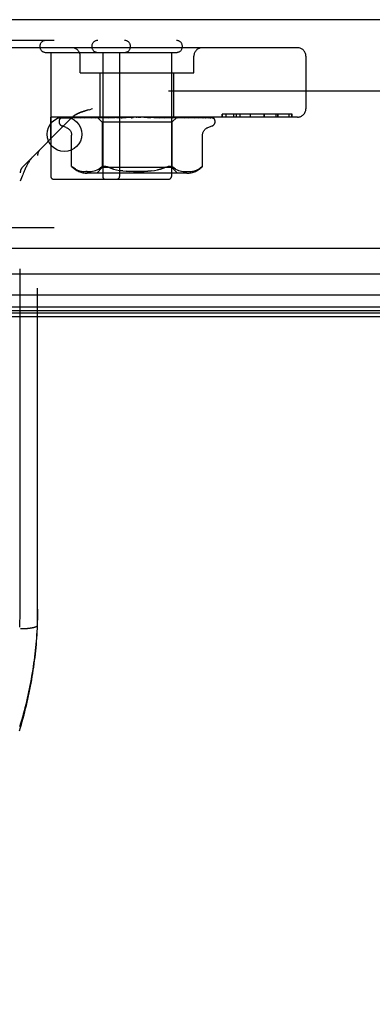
# Model space of a CAD drawing. Header units: inches. Extents: x 0 to 221, y 0 to 143.
# Tile 22 of 256: x 39.69 to 40.96, y 21.93 to 25.48. Entities that reach past the tile are written whole.
import ezdxf

# ---------------------------------------------------------------- set-up
doc = ezdxf.new("R2010")
doc.units = ezdxf.units.IN
doc.header["$LTSCALE"] = 12.142857
doc.header["$MEASUREMENT"] = 0
doc.linetypes.add('HIDDEN', pattern=[0.2, 0.1, -0.1])
doc.layers.get('0').update_dxf_attribs({"linetype": 'CONTINUOUS'})
doc.layers.add('DEFAULT_2', color=8, linetype='HIDDEN')
doc.layers.add('LEFTHAND_DOOR_ASSEMBLY', color=7, linetype='CONTINUOUS')

msp = doc.modelspace()

# ---------------------------------------------------------------- linework, layer by layer
at = {"color": 7, "linetype": 'Continuous'}
msp.add_line((38.9472, 24.4081), (95.4472, 24.4081), dxfattribs=at)
at = {"layer": 'DEFAULT_2', "color": 8, "linetype": 'HIDDEN'}
msp.add_line((65.7282, 25.2206), (38.7648, 25.2206), dxfattribs=at)
at = {"layer": 'LEFTHAND_DOOR_ASSEMBLY', "color": 3, "linetype": 'Continuous'}
for p, q in [((66.5305, 25.4781), (37.988, 25.4781)), ((66.5305, 24.6531), (37.988, 24.6531))]:
    msp.add_line(p, q, dxfattribs=at)
at = {"layer": 'LEFTHAND_DOOR_ASSEMBLY', "color": 8, "linetype": 'HIDDEN'}
for p, q in [((66.5305, 25.4031), (37.988, 25.4031)), ((40.6935, 25.3771), (39.5365, 25.3771)), ((39.786, 25.3601), (40.257, 25.3601)), ((39.804, 25.3601), (39.804, 24.9131)), ((39.91, 25.2871), (39.91, 25.3471)), ((39.991, 25.3601), (39.991, 24.9131)), ((40.052, 25.3601), (40.052, 24.9131)), ((40.239, 25.3601), (40.239, 24.9131)), ((40.32, 25.2871), (40.32, 25.3471)), ((40.7235, 25.3471), (40.7235, 25.1571)), ((39.91, 25.2871), (40.32, 25.2871)), ((39.982, 25.1271), (39.982, 25.2871)), ((40.248, 25.1271), (40.248, 25.2871)), ((39.8025, 25.1271), (39.8025, 25.0476)), ((40.6935, 25.1271), (39.8025, 25.1271)), ((39.9124, 25.1271), (39.9069, 25.1264)), ((39.9384, 25.1527), (39.946, 25.1548)), ((39.9421, 25.1537), (39.9501, 25.1559)), ((39.9544, 25.1571), (39.9501, 25.1559)), ((39.9707, 25.1271), (39.9897, 25.1081)), ((39.9759, 25.1271), (39.9793, 25.1263)), ((39.9929, 25.1271), (39.9819, 25.126)), ((39.9878, 25.1271), (39.9846, 25.1263)), ((39.9857, 25.1271), (39.9906, 25.1263)), ((40.003, 25.1271), (39.9982, 25.1263)), ((40.0002, 25.1271), (40.0064, 25.1263)), ((40.0405, 25.1271), (40.0112, 25.1244)), ((40.0222, 25.1271), (40.0161, 25.1263)), ((40.0188, 25.1271), (40.0261, 25.1263)), ((40.0448, 25.1271), (40.0376, 25.1263)), ((40.0409, 25.1271), (40.049, 25.1263)), ((40.0608, 25.1244), (40.0908, 25.1271)), ((40.07, 25.1271), (40.0619, 25.1263)), ((40.0656, 25.1271), (40.0743, 25.1263)), ((40.0967, 25.1271), (40.0881, 25.1263)), ((40.0922, 25.1271), (40.1011, 25.1263)), ((40.1241, 25.1271), (40.1152, 25.1263)), ((40.1195, 25.1271), (40.1283, 25.1263)), ((40.1512, 25.1271), (40.1424, 25.1263)), ((40.1467, 25.1271), (40.1551, 25.1263)), ((40.1943, 25.1244), (40.1645, 25.1271)), ((40.177, 25.1271), (40.1685, 25.1263)), ((40.1728, 25.1271), (40.1805, 25.1263)), ((40.2005, 25.1271), (40.1928, 25.1263)), ((40.1968, 25.1271), (40.2035, 25.1263)), ((40.2341, 25.1252), (40.2137, 25.1271)), ((40.2209, 25.1271), (40.2142, 25.1263)), ((40.2178, 25.1271), (40.2232, 25.1263)), ((40.2375, 25.1271), (40.232, 25.1263)), ((40.2351, 25.1271), (40.2391, 25.1263)), ((40.2497, 25.1271), (40.2456, 25.1263)), ((40.248, 25.1271), (40.2505, 25.1263)), ((40.257, 25.1271), (40.2545, 25.1263)), ((40.2592, 25.1271), (40.259, 25.1269)), ((40.2699, 25.126), (40.2593, 25.1271)), ((40.3056, 25.1264), (40.2997, 25.1271)), ((40.4219, 25.1371), (40.4219, 25.1271)), ((40.6736, 25.1371), (40.4219, 25.1371)), ((40.422, 25.1271), (40.422, 25.1371)), ((40.4364, 25.1271), (40.4364, 25.1371)), ((40.464, 25.1271), (40.464, 25.1371)), ((40.4721, 25.1371), (40.4721, 25.1271)), ((40.4725, 25.1371), (40.4725, 25.1271)), ((40.4862, 25.1271), (40.4862, 25.1371)), ((40.5238, 25.1271), (40.5238, 25.1371)), ((40.5238, 25.1271), (40.5238, 25.1371)), ((40.5736, 25.1271), (40.5736, 25.1371)), ((40.574, 25.1271), (40.574, 25.1371)), ((40.6166, 25.1271), (40.6166, 25.1371)), ((40.6226, 25.1271), (40.6226, 25.1371)), ((40.624, 25.1271), (40.624, 25.1371)), ((40.6627, 25.1271), (40.6627, 25.1371)), ((40.6728, 25.1271), (40.6728, 25.1371)), ((40.6736, 25.1271), (40.6736, 25.1371)), ((39.7028, 24.9478), (39.8812, 25.1263)), ((39.8337, 25.1106), (39.8337, 25.1114)), ((39.8379, 25.1222), (39.838, 25.1223)), ((39.8426, 25.1244), (39.9717, 25.1263)), ((39.8597, 25.0894), (39.8447, 25.0949)), ((39.8456, 25.1244), (39.973, 25.1263)), ((39.8493, 25.1244), (39.9755, 25.1263)), ((39.8584, 25.1244), (39.9795, 25.1263)), ((39.8652, 25.1244), (39.8657, 25.1244)), ((39.8657, 25.1244), (39.9844, 25.1263)), ((39.8805, 25.1244), (39.9909, 25.1263)), ((39.8968, 25.1252), (39.891, 25.1244)), ((39.891, 25.1244), (39.8912, 25.1244)), ((39.8912, 25.1244), (39.998, 25.1263)), ((39.9111, 25.1244), (40.0068, 25.1263)), ((39.9115, 25.1245), (39.9111, 25.1244)), ((39.9247, 25.1244), (40.0158, 25.1263)), ((39.9248, 25.1244), (39.9247, 25.1244)), ((39.9317, 25.1252), (39.9248, 25.1244)), ((39.9396, 25.126), (39.9317, 25.1252)), ((39.9491, 25.1244), (40.0266, 25.1263)), ((39.9651, 25.1244), (40.0373, 25.1263)), ((39.9653, 25.1244), (39.9651, 25.1244)), ((39.9819, 25.126), (39.9653, 25.1244)), ((39.9717, 25.1263), (39.9717, 25.1263)), ((39.973, 25.1263), (39.9729, 25.1263)), ((39.9755, 25.1263), (39.9756, 25.1263)), ((39.9795, 25.1263), (39.9793, 25.1263)), ((39.9844, 25.1263), (39.9846, 25.1263)), ((39.9897, 25.1081), (39.9897, 24.945)), ((40.2402, 25.1081), (39.9897, 25.1081)), ((39.9909, 25.1263), (39.9906, 25.1263)), ((39.993, 25.1244), (40.0496, 25.1263)), ((39.998, 25.1263), (39.9982, 25.1263)), ((40.0068, 25.1263), (40.0064, 25.1263)), ((40.0109, 25.1244), (40.0616, 25.1263)), ((40.0112, 25.1244), (40.0109, 25.1244)), ((40.0158, 25.1263), (40.0161, 25.1263)), ((40.0266, 25.1263), (40.0261, 25.1263)), ((40.0373, 25.1263), (40.0376, 25.1263)), ((40.0415, 25.1244), (40.0751, 25.1263)), ((40.0496, 25.1263), (40.049, 25.1263)), ((40.0607, 25.1244), (40.088, 25.1263)), ((40.0607, 25.1244), (40.0608, 25.1244)), ((40.0616, 25.1263), (40.0619, 25.1263)), ((40.0751, 25.1263), (40.0743, 25.1263)), ((40.088, 25.1263), (40.0881, 25.1263)), ((40.1414, 25.1263), (40.1629, 25.1244)), ((40.1414, 25.1263), (40.1424, 25.1263)), ((40.1554, 25.1263), (40.1551, 25.1263)), ((40.1554, 25.1263), (40.1945, 25.1244)), ((40.1678, 25.1263), (40.2131, 25.1244)), ((40.1678, 25.1263), (40.1685, 25.1263)), ((40.1808, 25.1263), (40.1805, 25.1263)), ((40.1808, 25.1263), (40.2425, 25.1244)), ((40.1922, 25.1263), (40.2596, 25.1244)), ((40.1922, 25.1263), (40.1928, 25.1263)), ((40.1945, 25.1244), (40.1943, 25.1244)), ((40.2038, 25.1263), (40.2035, 25.1263)), ((40.2038, 25.1263), (40.2858, 25.1244)), ((40.2137, 25.1263), (40.2142, 25.1263)), ((40.2137, 25.1263), (40.3007, 25.1244)), ((40.2235, 25.1263), (40.2232, 25.1263)), ((40.2235, 25.1263), (40.323, 25.1244)), ((40.2316, 25.1263), (40.3351, 25.1244)), ((40.2316, 25.1263), (40.232, 25.1263)), ((40.2422, 25.1244), (40.2341, 25.1252)), ((40.2392, 25.1263), (40.2391, 25.1263)), ((40.2393, 25.1263), (40.2392, 25.1263)), ((40.2393, 25.1263), (40.3526, 25.1244)), ((40.259, 25.1269), (40.2402, 25.1081)), ((40.2402, 25.1081), (40.2402, 24.945)), ((40.2425, 25.1244), (40.2422, 25.1244)), ((40.2453, 25.1263), (40.3616, 25.1244)), ((40.2453, 25.1263), (40.2456, 25.1263)), ((40.2506, 25.1263), (40.2505, 25.1263)), ((40.2506, 25.1263), (40.3736, 25.1244)), ((40.2543, 25.1263), (40.3791, 25.1244)), ((40.2543, 25.1263), (40.2545, 25.1263)), ((40.257, 25.1263), (40.257, 25.1263)), ((40.257, 25.1263), (40.3852, 25.1244)), ((40.259, 25.1269), (40.2583, 25.1263)), ((40.2583, 25.1263), (40.2583, 25.1263)), ((40.2583, 25.1263), (40.3871, 25.1244)), ((40.2783, 25.1252), (40.2699, 25.126)), ((40.2857, 25.1244), (40.2783, 25.1252)), ((40.2858, 25.1244), (40.2857, 25.1244)), ((40.3129, 25.1256), (40.3056, 25.1264)), ((40.323, 25.1244), (40.323, 25.1244)), ((40.3351, 25.1244), (40.3352, 25.1244)), ((40.3526, 25.1244), (40.3529, 25.1244)), ((40.3616, 25.1244), (40.3622, 25.1243)), ((40.3702, 25.0894), (40.3853, 25.0949)), ((40.3736, 25.1244), (40.3745, 25.1243)), ((40.3873, 25.124), (40.3874, 25.1239)), ((40.3962, 25.1106), (40.3962, 25.1114)), ((39.8789, 24.9494), (39.8789, 25.0619)), ((40.351, 24.9494), (40.351, 25.0619)), ((39.7565, 23.2958), (39.7565, 24.9891)), ((39.694, 23.3656), (39.694, 24.9266)), ((39.8789, 24.9494), (39.8795, 24.9489)), ((39.8799, 24.9485), (39.8793, 24.9491)), ((39.8929, 24.9393), (39.8983, 24.9368)), ((39.8982, 24.9368), (39.9037, 24.9348)), ((39.9036, 24.9348), (39.9092, 24.9333)), ((39.9091, 24.9333), (39.9145, 24.9322)), ((39.9144, 24.9322), (39.9198, 24.9314)), ((39.9197, 24.9314), (39.9249, 24.9309)), ((39.9248, 24.9309), (39.9299, 24.9306)), ((39.9347, 24.9306), (39.9299, 24.9306)), ((40.2946, 24.925), (39.9354, 24.925)), ((39.9394, 24.9306), (39.9443, 24.9309)), ((39.9443, 24.9309), (39.9493, 24.9314)), ((39.9493, 24.9314), (39.9545, 24.9322)), ((39.9544, 24.9322), (39.9599, 24.9333)), ((39.9598, 24.9333), (39.9654, 24.9348)), ((39.9653, 24.9348), (39.9709, 24.9368)), ((39.9897, 24.945), (39.9697, 24.925)), ((39.9709, 24.9368), (39.9763, 24.9393)), ((39.9763, 24.9393), (39.9814, 24.9424)), ((39.9863, 24.946), (39.9814, 24.9424)), ((40.2402, 24.945), (39.9897, 24.945)), ((40.0302, 24.9397), (40.0204, 24.9426)), ((40.0638, 24.9333), (40.052, 24.935)), ((40.2354, 24.9493), (40.2377, 24.9489)), ((40.2402, 24.945), (40.2602, 24.925)), ((40.2536, 24.9393), (40.2591, 24.9368)), ((40.259, 24.9368), (40.2646, 24.9348)), ((40.2646, 24.9348), (40.2701, 24.9333)), ((40.2701, 24.9333), (40.2755, 24.9322)), ((40.2755, 24.9322), (40.2807, 24.9314)), ((40.2806, 24.9314), (40.2857, 24.9309)), ((40.2856, 24.9309), (40.2905, 24.9306)), ((40.2904, 24.9306), (40.2953, 24.9306)), ((40.2952, 24.9306), (40.3002, 24.9306)), ((40.3, 24.9306), (40.3051, 24.9309)), ((40.305, 24.9309), (40.3102, 24.9314)), ((40.3101, 24.9314), (40.3155, 24.9322)), ((40.3154, 24.9322), (40.3209, 24.9333)), ((40.3208, 24.9333), (40.3263, 24.9348)), ((40.3262, 24.9348), (40.3317, 24.9368)), ((40.3317, 24.9368), (40.337, 24.9393)), ((40.3471, 24.946), (40.3422, 24.9423)), ((40.3483, 24.947), (40.3471, 24.946)), ((40.3501, 24.9485), (40.3493, 24.9479)), ((40.351, 24.9494), (40.3509, 24.9493)), ((39.814, 24.9031), (40.229, 24.9031)), ((66.5305, 24.7281), (37.988, 24.7281)), ((39.6919, 23.2886), (39.6925, 23.2996)), ((39.6985, 23.2831), (39.7007, 23.2831)), ((39.7007, 23.2831), (39.703, 23.2832)), ((39.703, 23.2832), (39.7052, 23.2833)), ((39.7052, 23.2833), (39.7074, 23.2834)), ((39.7074, 23.2834), (39.7096, 23.2835)), ((39.7096, 23.2835), (39.7118, 23.2836)), ((39.7118, 23.2836), (39.7139, 23.2837)), ((39.7139, 23.2837), (39.7161, 23.2839)), ((39.7161, 23.2839), (39.7182, 23.2841)), ((39.7182, 23.2841), (39.7202, 23.2842)), ((39.7553, 23.2725), (39.7559, 23.2841)), ((39.7559, 23.2841), (39.7565, 23.2956)), ((39.7565, 23.2956), (39.7565, 23.2958))]:
    msp.add_line(p, q, dxfattribs=at)
at = {"layer": 'LEFTHAND_DOOR_ASSEMBLY', "color": 7, "linetype": 'Continuous'}
for p, q in [((39.8761, 25.1231), (39.8298, 25.1231)), ((52.2592, 24.561), (37.966, 24.561)), ((37.9376, 24.4858), (52.2592, 24.4858)), ((52.2592, 24.4424), (37.9465, 24.4424)), ((52.2592, 24.4287), (37.9533, 24.4287)), ((52.2592, 24.42), (37.9557, 24.42))]:
    msp.add_line(p, q, dxfattribs=at)
at = {"layer": 'LEFTHAND_DOOR_ASSEMBLY', "color": 8, "linetype": 'HIDDEN'}
for points in [[(39.8447, 25.1271), (39.8434, 25.1265), (39.8423, 25.1259), (39.8412, 25.1253), (39.8404, 25.1247), (39.8396, 25.1241), (39.839, 25.1235), (39.8385, 25.123), (39.8382, 25.1227), (39.838, 25.1224), (39.8379, 25.1223), (39.8379, 25.1222)], [(39.8481, 25.1271), (39.8465, 25.1266), (39.845, 25.1262), (39.8436, 25.1257), (39.8423, 25.1251), (39.841, 25.1245), (39.8398, 25.1238), (39.839, 25.1232)], [(39.8492, 25.1271), (39.8488, 25.1269), (39.8482, 25.1266), (39.8475, 25.1264), (39.8469, 25.126), (39.8463, 25.1257), (39.8457, 25.1254), (39.8452, 25.1251), (39.8447, 25.1248), (39.8443, 25.1246), (39.8439, 25.1243)], [(39.8607, 25.1271), (39.8591, 25.1268), (39.8569, 25.1264), (39.8549, 25.1259), (39.8529, 25.1255), (39.851, 25.125), (39.8492, 25.1246), (39.848, 25.1242)], [(39.8633, 25.1271), (39.8627, 25.1268), (39.862, 25.1266), (39.8613, 25.1263), (39.8606, 25.126), (39.86, 25.1256), (39.8594, 25.1253), (39.8589, 25.1251)], [(39.8824, 25.1271), (39.8805, 25.1268), (39.8777, 25.1264), (39.875, 25.126), (39.8723, 25.1256), (39.8696, 25.1251), (39.867, 25.1247), (39.8652, 25.1244)], [(39.8812, 25.1263), (39.8819, 25.127), (39.8826, 25.1276), (39.8832, 25.1282), (39.8839, 25.1288), (39.8847, 25.1295), (39.8854, 25.1301), (39.8861, 25.1306), (39.8869, 25.1312), (39.8877, 25.1318), (39.8884, 25.1324), (39.8893, 25.1329), (39.8901, 25.1335), (39.8909, 25.1341), (39.8918, 25.1346), (39.8927, 25.1352)], [(39.8864, 25.1271), (39.8862, 25.127), (39.8852, 25.1266), (39.8844, 25.1263), (39.8836, 25.1259), (39.8828, 25.1256)], [(39.8909, 25.1341), (39.8901, 25.1335), (39.8893, 25.1329), (39.8884, 25.1324), (39.8877, 25.1318), (39.8869, 25.1312), (39.8861, 25.1306), (39.8854, 25.1301), (39.8847, 25.1295), (39.8839, 25.1288), (39.8832, 25.1282)], [(39.9384, 25.1527), (39.9349, 25.1517), (39.9316, 25.1508), (39.9285, 25.1498), (39.9256, 25.1489), (39.9228, 25.1481), (39.9203, 25.1472), (39.9179, 25.1464), (39.9157, 25.1457), (39.9136, 25.1449), (39.9117, 25.1442), (39.9099, 25.1435), (39.9082, 25.1428), (39.9066, 25.1422), (39.9051, 25.1415), (39.9037, 25.1409), (39.9024, 25.1403), (39.9011, 25.1397), (39.8999, 25.1391), (39.8988, 25.1386), (39.8977, 25.138), (39.8966, 25.1374), (39.8956, 25.1369), (39.8946, 25.1363), (39.8936, 25.1357), (39.8927, 25.1352)], [(39.8946, 25.1363), (39.8956, 25.1369), (39.8966, 25.1374), (39.8977, 25.138), (39.8988, 25.1386), (39.8999, 25.1391), (39.9011, 25.1397)], [(39.9024, 25.1403), (39.9037, 25.1409), (39.9051, 25.1415), (39.9066, 25.1422), (39.9082, 25.1428), (39.9099, 25.1435), (39.9117, 25.1442), (39.9136, 25.1449), (39.9157, 25.1457), (39.9179, 25.1464), (39.9203, 25.1472), (39.9228, 25.1481), (39.9256, 25.1489), (39.9285, 25.1498), (39.9316, 25.1508), (39.9349, 25.1517), (39.9384, 25.1527)], [(39.9176, 25.1271), (39.917, 25.1268), (39.9162, 25.1265), (39.9154, 25.1261), (39.9139, 25.1255)], [(39.9497, 25.1271), (39.9473, 25.1268), (39.9396, 25.126)], [(39.9559, 25.1271), (39.9555, 25.1269), (39.9547, 25.1266), (39.954, 25.1262)], [(39.9708, 25.1271), (39.971, 25.1268), (39.9713, 25.1266), (39.9715, 25.1264), (39.9716, 25.1263), (39.9716, 25.1263), (39.9717, 25.1263)], [(39.9712, 25.1271), (39.9716, 25.1269), (39.972, 25.1267), (39.9724, 25.1265), (39.9729, 25.1263)], [(39.9716, 25.1271), (39.9716, 25.1269), (39.9716, 25.1267), (39.9716, 25.1265), (39.9717, 25.1263)], [(39.9727, 25.1271), (39.9729, 25.1268), (39.973, 25.1266), (39.9731, 25.1264), (39.9731, 25.1263), (39.973, 25.1263), (39.973, 25.1263)], [(39.974, 25.1271), (39.9744, 25.1268), (39.9748, 25.1266), (39.975, 25.1264), (39.9753, 25.1263), (39.9755, 25.1263), (39.9755, 25.1263)], [(39.9772, 25.1271), (39.9768, 25.1269), (39.9763, 25.1267), (39.9759, 25.1265), (39.9756, 25.1263)], [(39.9798, 25.1271), (39.9798, 25.1268), (39.9798, 25.1266), (39.9798, 25.1264), (39.9797, 25.1263), (39.9795, 25.1263)], [(39.9824, 25.1271), (39.9829, 25.1268), (39.9833, 25.1266), (39.9837, 25.1264), (39.984, 25.1263), (39.9843, 25.1263), (39.9844, 25.1263)], [(39.9917, 25.1271), (39.9917, 25.1268), (39.9916, 25.1266), (39.9914, 25.1264), (39.9912, 25.1263), (39.9909, 25.1263)], [(39.9999, 25.1271), (39.9991, 25.1267), (39.9984, 25.1264), (39.9977, 25.126), (39.9969, 25.1256), (39.9962, 25.1253), (39.9955, 25.125), (39.9948, 25.1248), (39.9942, 25.1246), (39.9936, 25.1245), (39.9931, 25.1244), (39.993, 25.1244)], [(39.9956, 25.1271), (39.9961, 25.1268), (39.9966, 25.1266), (39.9971, 25.1264), (39.9975, 25.1263), (39.9979, 25.1263), (39.998, 25.1263)], [(40.0082, 25.1271), (40.008, 25.1268), (40.0078, 25.1266), (40.0075, 25.1264), (40.0072, 25.1263), (40.0068, 25.1263)], [(40.013, 25.1271), (40.0136, 25.1268), (40.0142, 25.1266), (40.0147, 25.1264), (40.0152, 25.1263), (40.0157, 25.1263), (40.0158, 25.1263)], [(40.0284, 25.1271), (40.0282, 25.1268), (40.0278, 25.1266), (40.0274, 25.1264), (40.027, 25.1263), (40.0266, 25.1263)], [(40.0342, 25.1271), (40.0348, 25.1268), (40.0354, 25.1266), (40.036, 25.1264), (40.0366, 25.1263), (40.0371, 25.1263), (40.0373, 25.1263)], [(40.0479, 25.1271), (40.0476, 25.1269), (40.047, 25.1266), (40.0459, 25.126)], [(40.0519, 25.1271), (40.0515, 25.1268), (40.051, 25.1266), (40.0506, 25.1264), (40.0501, 25.1263), (40.0496, 25.1263)], [(40.0583, 25.1271), (40.0589, 25.1268), (40.0595, 25.1266), (40.0601, 25.1264), (40.0607, 25.1263), (40.0613, 25.1263), (40.0616, 25.1263)], [(40.0775, 25.1271), (40.0771, 25.1268), (40.0766, 25.1266), (40.076, 25.1264), (40.0755, 25.1263), (40.0751, 25.1263)], [(40.0844, 25.1271), (40.085, 25.1268), (40.0856, 25.1266), (40.0862, 25.1264), (40.0869, 25.1263), (40.0875, 25.1263), (40.088, 25.1263)], [(40.098, 25.1271), (40.0978, 25.1269), (40.0976, 25.1267), (40.0973, 25.1266), (40.0969, 25.1263)], [(40.1046, 25.1271), (40.104, 25.1268), (40.1035, 25.1266), (40.1029, 25.1264), (40.1027, 25.1264)], [(40.1116, 25.1271), (40.1122, 25.1268), (40.1128, 25.1266), (40.1134, 25.1264), (40.114, 25.1263), (40.1146, 25.1263), (40.1152, 25.1263)], [(40.132, 25.1271), (40.1314, 25.1268), (40.1308, 25.1266), (40.1302, 25.1264), (40.1296, 25.1263), (40.129, 25.1263), (40.1283, 25.1263)], [(40.139, 25.1271), (40.1395, 25.1268), (40.14, 25.1266), (40.1406, 25.1264), (40.1412, 25.1263), (40.1414, 25.1263)], [(40.1588, 25.1271), (40.1582, 25.1268), (40.1576, 25.1266), (40.1569, 25.1264), (40.1563, 25.1263), (40.1557, 25.1263), (40.1554, 25.1263)], [(40.1579, 25.1266), (40.1574, 25.1269), (40.1571, 25.1271)], [(40.1655, 25.1271), (40.1659, 25.1268), (40.1664, 25.1266), (40.1669, 25.1264), (40.1674, 25.1263), (40.1678, 25.1263)], [(40.184, 25.1271), (40.1834, 25.1268), (40.1828, 25.1266), (40.1822, 25.1264), (40.1816, 25.1263), (40.181, 25.1263), (40.1808, 25.1263)], [(40.1901, 25.1271), (40.1905, 25.1268), (40.1908, 25.1266), (40.1913, 25.1264), (40.1917, 25.1263), (40.1922, 25.1263)], [(40.2067, 25.1271), (40.2061, 25.1268), (40.2055, 25.1266), (40.205, 25.1264), (40.2044, 25.1263), (40.2039, 25.1263), (40.2038, 25.1263)], [(40.2131, 25.1244), (40.2131, 25.1244), (40.2125, 25.1245), (40.2118, 25.1246), (40.2111, 25.1248), (40.2104, 25.1251), (40.2097, 25.1254), (40.2091, 25.1257), (40.2084, 25.1261), (40.2078, 25.1264), (40.2072, 25.1267), (40.2065, 25.127), (40.2064, 25.1271)], [(40.2121, 25.1271), (40.2123, 25.1268), (40.2126, 25.1266), (40.2129, 25.1264), (40.2133, 25.1263), (40.2137, 25.1263)], [(40.2261, 25.1271), (40.2256, 25.1268), (40.225, 25.1266), (40.2245, 25.1264), (40.224, 25.1263), (40.2236, 25.1263), (40.2235, 25.1263)], [(40.2305, 25.1271), (40.2306, 25.1268), (40.2308, 25.1266), (40.231, 25.1264), (40.2313, 25.1263), (40.2316, 25.1263)], [(40.2415, 25.1271), (40.2411, 25.1268), (40.2406, 25.1266), (40.2402, 25.1264), (40.2398, 25.1263), (40.2395, 25.1263), (40.2393, 25.1263)], [(40.2448, 25.1271), (40.2448, 25.1268), (40.2448, 25.1266), (40.2449, 25.1264), (40.2451, 25.1263), (40.2453, 25.1263)], [(40.2523, 25.1271), (40.2519, 25.1268), (40.2515, 25.1266), (40.2512, 25.1264), (40.2509, 25.1263), (40.2507, 25.1263), (40.2506, 25.1263)], [(40.2596, 25.1244), (40.2592, 25.1244), (40.2587, 25.1245), (40.2581, 25.1247), (40.2574, 25.1249), (40.2567, 25.1252), (40.256, 25.1255), (40.2552, 25.1259), (40.2544, 25.1263), (40.2536, 25.1266), (40.2528, 25.127), (40.2526, 25.1271)], [(40.2543, 25.1271), (40.2542, 25.1268), (40.2541, 25.1266), (40.2541, 25.1264), (40.2542, 25.1263), (40.2543, 25.1263)], [(40.2562, 25.1271), (40.2564, 25.1269), (40.2566, 25.1267), (40.2568, 25.1265), (40.257, 25.1263)], [(40.2582, 25.1271), (40.2578, 25.1268), (40.2576, 25.1266), (40.2573, 25.1264), (40.2571, 25.1263), (40.257, 25.1263), (40.257, 25.1263)], [(40.2589, 25.1271), (40.2586, 25.1268), (40.2584, 25.1266), (40.2583, 25.1264), (40.2583, 25.1263), (40.2583, 25.1263), (40.2583, 25.1263)], [(40.296, 25.1262), (40.2952, 25.1265), (40.2944, 25.1269), (40.2939, 25.1271)], [(40.3316, 25.1259), (40.3309, 25.1263), (40.33, 25.1266), (40.3291, 25.127), (40.3289, 25.1271)], [(40.3529, 25.1244), (40.3508, 25.1247), (40.3478, 25.1252), (40.3447, 25.1256), (40.3417, 25.126), (40.3386, 25.1264), (40.3355, 25.1268), (40.3335, 25.1271)], [(40.3613, 25.1248), (40.3602, 25.1253), (40.3596, 25.1256), (40.3589, 25.126), (40.3581, 25.1263), (40.3574, 25.1266), (40.3566, 25.1269), (40.3562, 25.1271)], [(40.3745, 25.1243), (40.3729, 25.1246), (40.3707, 25.1251), (40.3684, 25.1255), (40.3661, 25.126), (40.3637, 25.1264), (40.3612, 25.1268), (40.3595, 25.1271)], [(40.3796, 25.1248), (40.3792, 25.125), (40.3787, 25.1253), (40.3782, 25.1256), (40.3777, 25.1258), (40.3772, 25.1261), (40.3766, 25.1264), (40.376, 25.1266), (40.3754, 25.1269), (40.3748, 25.1271)], [(40.3873, 25.124), (40.3864, 25.1243), (40.385, 25.1249), (40.3836, 25.1253), (40.382, 25.1258), (40.3804, 25.1262), (40.3787, 25.1266), (40.3769, 25.127), (40.3767, 25.1271)], [(40.3901, 25.1236), (40.3899, 25.1238), (40.3896, 25.1241), (40.3892, 25.1243), (40.3888, 25.1246), (40.3884, 25.1249), (40.3879, 25.1252), (40.3874, 25.1256), (40.3868, 25.1259), (40.3862, 25.1262), (40.3856, 25.1265), (40.385, 25.1268), (40.3843, 25.127), (40.3842, 25.1271)], [(40.3899, 25.1245), (40.3887, 25.1253), (40.3875, 25.1259), (40.3863, 25.1265), (40.3849, 25.127), (40.3846, 25.1271)], [(39.839, 25.1232), (39.8391, 25.1233), (39.8394, 25.1235), (39.8397, 25.1237), (39.8402, 25.1239), (39.8406, 25.1241), (39.8412, 25.1242), (39.8417, 25.1243), (39.8423, 25.1244), (39.8426, 25.1244)], [(39.8439, 25.1243), (39.8433, 25.1239), (39.8432, 25.1238), (39.8431, 25.1238), (39.8432, 25.1238), (39.8434, 25.1239), (39.8437, 25.1241), (39.8442, 25.1242), (39.8447, 25.1243), (39.8452, 25.1244), (39.8456, 25.1244)], [(39.848, 25.1242), (39.8482, 25.1243), (39.8488, 25.1244), (39.8494, 25.1244)], [(39.8589, 25.1251), (39.858, 25.1246), (39.8576, 25.1244), (39.8574, 25.1243), (39.8573, 25.1243)], [(39.8573, 25.1243), (39.8573, 25.1242), (39.8573, 25.1242), (39.8574, 25.1243), (39.8577, 25.1243), (39.8581, 25.1244), (39.8584, 25.1244)], [(39.8805, 25.1245), (39.8803, 25.1244), (39.8802, 25.1244), (39.8802, 25.1244), (39.8803, 25.1244), (39.8805, 25.1244)], [(39.8828, 25.1256), (39.8816, 25.125), (39.8811, 25.1247), (39.8806, 25.1245), (39.8805, 25.1245)], [(39.9069, 25.1264), (39.9035, 25.126), (39.8968, 25.1252)], [(39.9139, 25.1255), (39.9132, 25.1252), (39.9126, 25.1249), (39.9121, 25.1247), (39.9116, 25.1245), (39.9115, 25.1245)], [(39.954, 25.1262), (39.9526, 25.1256), (39.9519, 25.1253), (39.9512, 25.125), (39.9506, 25.1248), (39.9501, 25.1246), (39.9496, 25.1245), (39.9493, 25.1244), (39.949, 25.1244)], [(40.0459, 25.126), (40.0453, 25.1257), (40.0447, 25.1254), (40.0441, 25.1251), (40.0434, 25.1248), (40.0427, 25.1246), (40.042, 25.1245), (40.0415, 25.1244)], [(40.0577, 25.1263), (40.0575, 25.1263), (40.0574, 25.1262), (40.0573, 25.1261), (40.0573, 25.1259), (40.0573, 25.1257), (40.0574, 25.1255), (40.0576, 25.1253), (40.0579, 25.1251), (40.0582, 25.1249), (40.0586, 25.1247), (40.0591, 25.1245), (40.0597, 25.1244), (40.0602, 25.1244), (40.0607, 25.1244)], [(40.0969, 25.1263), (40.0967, 25.1261), (40.0965, 25.1259), (40.0962, 25.1257), (40.0958, 25.1255), (40.0955, 25.1253), (40.095, 25.1251), (40.0945, 25.1248), (40.0939, 25.1246), (40.0934, 25.1245)], [(40.0935, 25.1246), (40.095, 25.1249), (40.0966, 25.1252), (40.0982, 25.1255), (40.0998, 25.1258), (40.1013, 25.1261), (40.1027, 25.1264)], [(40.1027, 25.1264), (40.1023, 25.1263), (40.1017, 25.1263), (40.1011, 25.1263)], [(40.163, 25.1244), (40.1623, 25.1245), (40.1616, 25.1247), (40.1609, 25.1249), (40.1603, 25.1252), (40.1597, 25.1255), (40.1592, 25.1258), (40.1587, 25.1261), (40.1579, 25.1266)], [(40.3007, 25.1244), (40.3006, 25.1244), (40.3003, 25.1245), (40.2999, 25.1246), (40.2994, 25.1247), (40.2988, 25.125), (40.2982, 25.1252), (40.2975, 25.1255), (40.296, 25.1262)], [(40.323, 25.1244), (40.3203, 25.1247), (40.3129, 25.1256)], [(40.3352, 25.1244), (40.3352, 25.1244), (40.3353, 25.1244), (40.3352, 25.1244), (40.3349, 25.1245), (40.3346, 25.1246), (40.3341, 25.1248), (40.3336, 25.125), (40.333, 25.1253), (40.3316, 25.1259)], [(40.3622, 25.1243), (40.3623, 25.1243), (40.3622, 25.1243), (40.3621, 25.1244), (40.3617, 25.1246), (40.3613, 25.1248)], [(40.3791, 25.1244), (40.3796, 25.1244), (40.38, 25.1243), (40.3804, 25.1242), (40.3807, 25.1241), (40.3808, 25.1241), (40.3808, 25.1241)], [(40.3808, 25.1241), (40.3808, 25.1241), (40.3808, 25.1241), (40.3806, 25.1242), (40.3803, 25.1244), (40.3796, 25.1248)], [(40.3852, 25.1244), (40.3858, 25.1244), (40.3864, 25.1243), (40.387, 25.1241), (40.3873, 25.124)], [(40.3871, 25.1244), (40.3873, 25.1244), (40.3878, 25.1244), (40.3883, 25.1243), (40.3887, 25.1242), (40.3891, 25.124), (40.3895, 25.1239), (40.3898, 25.1237), (40.3901, 25.1236), (40.3903, 25.1234), (40.3904, 25.1234)], [(40.3904, 25.1234), (40.3905, 25.1233), (40.3905, 25.1233), (40.3905, 25.1233), (40.3901, 25.1236)], [(39.8597, 25.0894), (39.8615, 25.0887), (39.8632, 25.0879), (39.8648, 25.087), (39.8664, 25.0859), (39.868, 25.0848), (39.8695, 25.0834), (39.871, 25.082), (39.8724, 25.0804), (39.8737, 25.0787), (39.8748, 25.0769), (39.8759, 25.0749), (39.8769, 25.0728), (39.8776, 25.0706), (39.8782, 25.0682), (39.8787, 25.0658), (39.8789, 25.0632), (39.8789, 25.062)], [(40.351, 25.062), (40.351, 25.0632), (40.3513, 25.0658), (40.3517, 25.0682), (40.3523, 25.0706), (40.3531, 25.0728), (40.354, 25.0749), (40.3551, 25.0769), (40.3563, 25.0787), (40.3576, 25.0804), (40.3589, 25.082), (40.3604, 25.0834), (40.3619, 25.0848), (40.3635, 25.0859), (40.3651, 25.087), (40.3668, 25.0879), (40.3684, 25.0887), (40.3702, 25.0894)], [(39.7409, 24.986), (39.74, 24.9851), (39.739, 24.9841), (39.7381, 24.983), (39.7371, 24.9819), (39.7361, 24.9808), (39.7351, 24.9796), (39.7341, 24.9784), (39.7331, 24.9771), (39.7321, 24.9757), (39.731, 24.9743), (39.7299, 24.9728), (39.7289, 24.9712), (39.7278, 24.9696), (39.7266, 24.9678), (39.7255, 24.966), (39.7243, 24.9641), (39.7231, 24.962), (39.7218, 24.9599), (39.7206, 24.9576), (39.7192, 24.9552), (39.7179, 24.9526), (39.7165, 24.9498), (39.715, 24.9468), (39.7134, 24.9436), (39.7118, 24.9402), (39.7102, 24.9364), (39.7084, 24.9325), (39.7066, 24.9282), (39.7047, 24.9237), (39.7027, 24.9189), (39.7007, 24.9137), (39.6985, 24.9083), (39.694, 24.8966)], [(39.8791, 24.9493), (39.879, 24.9494), (39.8789, 24.9494)], [(39.8799, 24.9485), (39.8805, 24.9479), (39.8812, 24.9474), (39.8828, 24.946)], [(39.8815, 24.9471), (39.8809, 24.9476), (39.8804, 24.9481)], [(39.8929, 24.9392), (39.8878, 24.9423), (39.8828, 24.946)], [(39.9298, 24.9306), (39.9346, 24.9306), (39.9395, 24.9306)], [(39.9863, 24.946), (39.9881, 24.9472), (39.9901, 24.9482), (39.9922, 24.9489)], [(40.0115, 24.946), (40.0082, 24.9472), (40.0051, 24.9482), (40.0022, 24.9489), (39.9995, 24.9493), (39.9969, 24.9494), (39.9945, 24.9493), (39.9922, 24.9489)], [(40.0115, 24.946), (40.0205, 24.9426), (40.0302, 24.9397), (40.0407, 24.9371), (40.052, 24.935), (40.0638, 24.9333), (40.0761, 24.9321), (40.0888, 24.9312)], [(40.1661, 24.9333), (40.1538, 24.9321), (40.1411, 24.9312), (40.1281, 24.9307), (40.115, 24.9305), (40.1018, 24.9307), (40.0888, 24.9312), (40.0761, 24.9321)], [(40.1018, 24.9307), (40.115, 24.9305), (40.1281, 24.9307), (40.1411, 24.9312), (40.1538, 24.9321), (40.1661, 24.9333), (40.178, 24.935), (40.1892, 24.9371), (40.1998, 24.9397), (40.2095, 24.9426), (40.2184, 24.946)], [(40.2184, 24.946), (40.2095, 24.9426), (40.1998, 24.9397), (40.1892, 24.9371)], [(40.2184, 24.946), (40.2217, 24.9472), (40.2248, 24.9482)], [(40.2354, 24.9493), (40.233, 24.9494), (40.2304, 24.9493), (40.2277, 24.9489), (40.2248, 24.9482)], [(40.2437, 24.946), (40.2419, 24.9472), (40.2398, 24.9482), (40.2377, 24.9489)], [(40.2537, 24.9393), (40.2486, 24.9424), (40.2437, 24.946)], [(40.337, 24.9392), (40.3421, 24.9423), (40.3471, 24.946)], [(40.3471, 24.946), (40.3483, 24.947), (40.3493, 24.9479), (40.3501, 24.9486), (40.3506, 24.949), (40.3509, 24.9493)], [(39.7565, 23.3529), (39.7563, 23.3414), (39.7561, 23.33), (39.7558, 23.3186), (39.7554, 23.3071), (39.7549, 23.2957), (39.7543, 23.2843), (39.7537, 23.2728), (39.7529, 23.2614), (39.7521, 23.2499), (39.7511, 23.2385), (39.7501, 23.227), (39.749, 23.2155), (39.7478, 23.2041), (39.7465, 23.1926), (39.7452, 23.1811), (39.7437, 23.1697), (39.7422, 23.1582), (39.7405, 23.1467), (39.7388, 23.1353), (39.7369, 23.1238), (39.735, 23.1123), (39.733, 23.1009), (39.7309, 23.0894), (39.7287, 23.078), (39.7264, 23.0665), (39.7241, 23.055), (39.7216, 23.0436), (39.719, 23.0321), (39.7164, 23.0207), (39.7136, 23.0092), (39.7108, 22.9978), (39.7079, 22.9864), (39.7048, 22.975), (39.7017, 22.9635), (39.6985, 22.9521), (39.6952, 22.9407), (39.6917, 22.9294)], [(39.6925, 23.2996), (39.6929, 23.3106), (39.6933, 23.3216), (39.6936, 23.3326), (39.6938, 23.3436), (39.6939, 23.3546), (39.694, 23.3656)], [(39.6951, 23.2831), (39.6962, 23.2831), (39.6985, 23.2831)], [(39.7202, 23.2842), (39.7212, 23.2843), (39.7222, 23.2844), (39.7233, 23.2845), (39.7242, 23.2847), (39.7252, 23.2848), (39.7262, 23.2849), (39.7272, 23.285), (39.7281, 23.2851), (39.729, 23.2853), (39.73, 23.2854), (39.7309, 23.2855), (39.7318, 23.2857), (39.7327, 23.2858), (39.7336, 23.2859), (39.7344, 23.2861), (39.7353, 23.2862), (39.7361, 23.2864), (39.737, 23.2865), (39.7378, 23.2867), (39.7386, 23.2869), (39.7393, 23.287), (39.7401, 23.2872), (39.7409, 23.2874), (39.7416, 23.2875), (39.7423, 23.2877), (39.743, 23.2879), (39.7437, 23.2881), (39.7444, 23.2883), (39.7451, 23.2884), (39.7457, 23.2886), (39.7463, 23.2888), (39.7469, 23.289), (39.7475, 23.2892), (39.7481, 23.2894), (39.7487, 23.2896), (39.7492, 23.2898), (39.7497, 23.29), (39.7502, 23.2902), (39.7507, 23.2904), (39.7512, 23.2906), (39.7516, 23.2908), (39.752, 23.2911), (39.7524, 23.2913), (39.7528, 23.2915), (39.7532, 23.2917), (39.7535, 23.2919), (39.7539, 23.2921), (39.7542, 23.2924), (39.7545, 23.2926), (39.7548, 23.2928), (39.755, 23.293), (39.7552, 23.2933), (39.7555, 23.2935), (39.7556, 23.2937), (39.7558, 23.2939), (39.756, 23.2942), (39.7561, 23.2944), (39.7562, 23.2946), (39.7563, 23.2948), (39.7564, 23.2951), (39.7564, 23.2953), (39.7565, 23.2955), (39.7565, 23.2956)], [(39.731, 23.0754), (39.7332, 23.0869), (39.7353, 23.0985), (39.7372, 23.1101), (39.7391, 23.1216), (39.7409, 23.1332), (39.7426, 23.1448), (39.7442, 23.1564), (39.7457, 23.168), (39.7471, 23.1796), (39.7485, 23.1912), (39.7497, 23.2028), (39.7509, 23.2144), (39.752, 23.226), (39.7529, 23.2376), (39.7538, 23.2493), (39.7546, 23.2609), (39.7553, 23.2725)], [(39.6912, 22.9148), (39.6946, 22.9262), (39.698, 22.9376), (39.7013, 22.949), (39.7044, 22.9604), (39.7075, 22.9719), (39.7105, 22.9833), (39.7134, 22.9948), (39.7162, 23.0063), (39.7189, 23.0178), (39.7215, 23.0293), (39.724, 23.0408), (39.7264, 23.0523), (39.7288, 23.0638), (39.731, 23.0754)]]:
    msp.add_lwpolyline(points, dxfattribs=at)
at = {"layer": 'LEFTHAND_DOOR_ASSEMBLY', "color": 3, "linetype": 'Continuous'}
msp.add_circle((39.853, 25.0651), 0.0625, dxfattribs=at)
at = {"layer": 'LEFTHAND_DOOR_ASSEMBLY', "color": 8, "linetype": 'HIDDEN'}
for centre, radius, start, end in [((39.786, 25.3816), 0.0215, 90, 270), ((39.88, 25.3471), 0.03, 0, 90), ((39.973, 25.3816), 0.0215, 90, 270), ((40.07, 25.3816), 0.0215, 270, 90), ((40.257, 25.3816), 0.0215, 270, 90), ((40.35, 25.3471), 0.03, 90, 180), ((40.6935, 25.3471), 0.03, 0, 90), ((39.8504, 25.1114), 0.0167, 109.9484, 180), ((39.8944, 25.0971), 0.03, 90, 135), ((40.6935, 25.1571), 0.03, 270, 360), ((39.8504, 25.1106), 0.0167, 180, 250), ((40.3796, 25.1106), 0.0167, 290, 360), ((40.3796, 25.1114), 0.0167, 0, 51.3782), ((39.7865, 24.9891), 0.03, 135, 180), ((39.724, 24.9266), 0.03, 135, 180), ((39.9354, 25.0026), 0.0776, 223.3008, 270), ((40.2946, 25.0026), 0.0776, 270, 316.6992), ((39.814, 24.9131), 0.01, 180, 270), ((40.001, 24.9131), 0.01, 180, 270), ((40.042, 24.9131), 0.01, 270, 360), ((40.229, 24.9131), 0.01, 270, 360), ((38.2575, 23.3656), 1.4365, 270, 360)]:
    msp.add_arc(centre, radius, start, end, dxfattribs=at)

doc.saveas('drawing.dxf')
